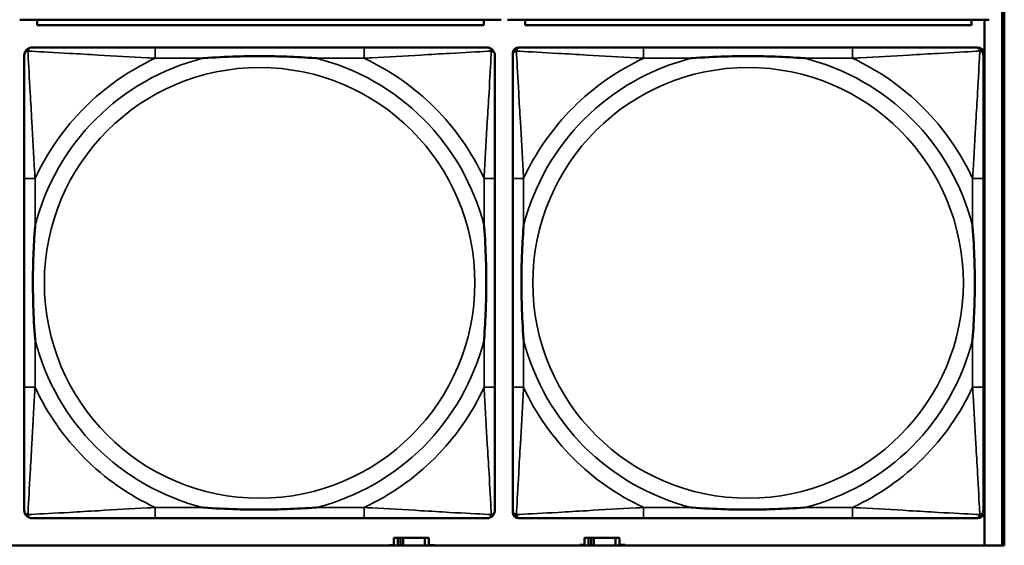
# Model space of a CAD drawing. Header units: inches. Extents: x 1.9 to 64.4, y 1.6 to 69.2.
# Tile 192 of 256: x 43.737 to 45.17, y 50.862 to 51.626. Entities that reach past the tile are written whole.
import ezdxf

# ---------------------------------------------------------------- set-up
doc = ezdxf.new("R2010")
doc.units = ezdxf.units.IN
doc.header["$MEASUREMENT"] = 0
doc.layers.add('Visible (ANSI)', color=7, linetype='Continuous', lineweight=50)
doc.layers.add('Visible Narrow (ANSI)', color=7, linetype='Continuous', lineweight=35)

msp = doc.modelspace()

# ---------------------------------------------------------------- linework, layer by layer
at = {"layer": 'Visible (ANSI)'}
for p, q in [((45.1671, 53.0663), (45.1671, 50.8616)), ((45.17, 53.0663), (45.17, 50.8616)), ((43.7369, 51.6264), (44.4379, 51.6264)), ((43.7624, 51.6264), (43.7624, 51.6184)), ((44.4124, 51.6184), (44.4124, 51.6264)), ((44.4469, 51.6264), (45.1479, 51.6264)), ((44.4724, 51.6264), (44.4724, 51.6184)), ((45.1224, 51.6184), (45.1224, 51.6264)), ((45.1414, 51.6264), (45.1414, 50.8616)), ((44.4124, 51.6184), (43.7624, 51.6184)), ((45.1224, 51.6184), (44.4724, 51.6184)), ((44.2381, 51.586), (43.9341, 51.586)), ((44.4546, 50.9089), (44.4546, 51.5781)), ((44.4625, 51.586), (44.4664, 51.586)), ((44.9491, 51.586), (44.6451, 51.586)), ((45.1278, 51.586), (45.1317, 51.586)), ((45.1396, 51.5781), (45.1396, 51.5742)), ((43.7436, 51.3955), (43.7436, 51.0915)), ((44.4286, 51.0915), (44.4286, 51.3955)), ((44.4546, 51.3955), (44.4546, 51.0915)), ((45.1396, 51.0915), (45.1396, 51.3955)), ((45.1396, 50.9128), (45.1396, 50.9089)), ((43.9341, 50.901), (44.2381, 50.901)), ((45.1317, 50.901), (44.4625, 50.901)), ((44.6451, 50.901), (44.9491, 50.901)), ((45.17, 50.8616), (22.395, 50.8616)), ((44.2749, 50.8616), (44.2749, 50.862)), ((44.2749, 50.862), (44.2814, 50.862)), ((44.2872, 50.8725), (44.2814, 50.8725)), ((44.2814, 50.8725), (44.2814, 50.8616)), ((44.2872, 50.8725), (44.2912, 50.8725)), ((44.2872, 50.8616), (44.2872, 50.8725)), ((44.2912, 50.8616), (44.2912, 50.8725)), ((44.2912, 50.8725), (44.2953, 50.8725)), ((44.2953, 50.8725), (44.2953, 50.8616)), ((44.2953, 50.8725), (44.3265, 50.8725)), ((44.3265, 50.8725), (44.3265, 50.8616)), ((44.3324, 50.8725), (44.3265, 50.8725)), ((44.3324, 50.8616), (44.3324, 50.8725)), ((44.3324, 50.862), (44.3405, 50.862)), ((44.3405, 50.862), (44.3405, 50.8616)), ((44.5524, 50.8616), (44.5524, 50.8621)), ((44.5524, 50.8621), (44.5589, 50.8621)), ((44.5647, 50.8726), (44.5589, 50.8726)), ((44.5589, 50.8726), (44.5589, 50.8616)), ((44.5647, 50.8726), (44.5687, 50.8726)), ((44.5647, 50.8616), (44.5647, 50.8726)), ((44.5687, 50.8616), (44.5687, 50.8726)), ((44.5687, 50.8726), (44.5728, 50.8726)), ((44.5728, 50.8726), (44.5728, 50.8616)), ((44.5728, 50.8726), (44.604, 50.8726)), ((44.604, 50.8726), (44.604, 50.8616)), ((44.6099, 50.8726), (44.604, 50.8726)), ((44.6099, 50.8616), (44.6099, 50.8726)), ((44.6099, 50.8621), (44.618, 50.8621)), ((44.618, 50.8621), (44.618, 50.8616))]:
    msp.add_line(p, q, dxfattribs=at)
for centre, radius, start, end in [((43.7554, 51.5742), 0.0118, 90, 180), ((44.4168, 51.5742), 0.0118, 0, 90), ((44.4625, 51.5781), 0.00787, 90, 180), ((44.4664, 51.5742), 0.0118, 90, 180), ((45.1278, 51.5742), 0.0118, 0, 90), ((45.1317, 51.5781), 0.00787, 0, 90), ((43.7554, 50.9128), 0.0118, 180, 270), ((44.4168, 50.9128), 0.0118, 270, 360), ((44.4664, 50.9128), 0.0118, 180, 270), ((44.4625, 50.9089), 0.00787, 180, 270), ((45.1278, 50.9128), 0.0118, 270, 360), ((45.1317, 50.9089), 0.00787, 270, 0)]:
    msp.add_arc(centre, radius, start, end, dxfattribs=at)
for points, knots in [([(43.9341, 51.586), (43.9306, 51.586), (43.927, 51.586), (43.9234, 51.586), (43.8902, 51.586), (43.8565, 51.586), (43.8256, 51.586), (43.7987, 51.586), (43.7731, 51.586), (43.7597, 51.586), (43.7581, 51.586), (43.7566, 51.586), (43.7554, 51.586)], [0, 0, 0, 0, 0.0272471, 0.0272471, 0.0272471, 0.2790553, 0.2790553, 0.2790553, 0.4988354, 0.4988354, 0.4988354, 0.5252205, 0.5252205, 0.5252205, 0.5252205]), ([(44.4168, 51.586), (44.4019, 51.586), (44.3603, 51.586), (44.3197, 51.586), (44.2931, 51.586), (44.2653, 51.586), (44.2381, 51.586)], [-0.5252205, -0.5252205, -0.5252205, -0.5252205, -0.20743, -0.20743, -0.20743, 0, 0, 0, 0]), ([(44.6451, 51.586), (44.6416, 51.586), (44.638, 51.586), (44.6344, 51.586), (44.6012, 51.586), (44.5675, 51.586), (44.5366, 51.586), (44.5097, 51.586), (44.4841, 51.586), (44.4707, 51.586), (44.4691, 51.586), (44.4676, 51.586), (44.4664, 51.586)], [0, 0, 0, 0, 0.0272471, 0.0272471, 0.0272471, 0.2790553, 0.2790553, 0.2790553, 0.4988354, 0.4988354, 0.4988354, 0.5252205, 0.5252205, 0.5252205, 0.5252205]), ([(45.1278, 51.586), (45.1129, 51.586), (45.0713, 51.586), (45.0307, 51.586), (45.0041, 51.586), (44.9763, 51.586), (44.9491, 51.586)], [-0.5252205, -0.5252205, -0.5252205, -0.5252205, -0.20743, -0.20743, -0.20743, 0, 0, 0, 0]), ([(43.7436, 51.5742), (43.7436, 51.5593), (43.7436, 51.5177), (43.7436, 51.4771), (43.7436, 51.4505), (43.7436, 51.4227), (43.7436, 51.3955)], [-0.5252205, -0.5252205, -0.5252205, -0.5252205, -0.20743, -0.20743, -0.20743, 0, 0, 0, 0]), ([(44.0034, 51.5703), (44.0038, 51.5703), (44.0042, 51.5703), (44.0207, 51.5716), (44.0368, 51.5724), (44.0598, 51.5731), (44.0665, 51.5733), (44.0756, 51.5734), (44.0781, 51.5734), (44.0822, 51.5734), (44.0838, 51.5734), (44.0869, 51.5734), (44.0884, 51.5734), (44.092, 51.5734), (44.0941, 51.5734), (44.1002, 51.5734), (44.1044, 51.5733), (44.1141, 51.5731), (44.1197, 51.5729), (44.1395, 51.5722), (44.1535, 51.5714), (44.168, 51.5703), (44.1684, 51.5703), (44.1689, 51.5703)], [-0.416114, -0.416114, -0.416114, -0.416114, -0.4127691, -0.4127691, -0.2896446, -0.2896446, -0.2388934, -0.2388934, -0.2201881, -0.2201881, -0.2080204, -0.2080204, -0.196499, -0.196499, -0.1809939, -0.1809939, -0.149741, -0.149741, -0.1073162, -0.1073162, 0, 0, 0.0033356, 0.0033356, 0.0033356, 0.0033356]), ([(44.4286, 51.3955), (44.4286, 51.399), (44.4286, 51.4026), (44.4286, 51.4062), (44.4286, 51.4394), (44.4286, 51.4731), (44.4286, 51.504), (44.4286, 51.5309), (44.4286, 51.5565), (44.4286, 51.5699), (44.4286, 51.5715), (44.4286, 51.573), (44.4286, 51.5742)], [0, 0, 0, 0, 0.0272471, 0.0272471, 0.0272471, 0.2790553, 0.2790553, 0.2790553, 0.4988354, 0.4988354, 0.4988354, 0.5252205, 0.5252205, 0.5252205, 0.5252205]), ([(44.4546, 51.5742), (44.4546, 51.5593), (44.4546, 51.5177), (44.4546, 51.4771), (44.4546, 51.4505), (44.4546, 51.4227), (44.4546, 51.3955)], [-0.5252205, -0.5252205, -0.5252205, -0.5252205, -0.20743, -0.20743, -0.20743, 0, 0, 0, 0]), ([(44.7144, 51.5703), (44.7148, 51.5703), (44.7152, 51.5703), (44.7317, 51.5716), (44.7478, 51.5724), (44.7708, 51.5731), (44.7775, 51.5733), (44.7866, 51.5734), (44.7891, 51.5734), (44.7932, 51.5734), (44.7948, 51.5734), (44.7979, 51.5734), (44.7994, 51.5734), (44.803, 51.5734), (44.8051, 51.5734), (44.8112, 51.5734), (44.8154, 51.5733), (44.8251, 51.5731), (44.8307, 51.5729), (44.8505, 51.5722), (44.8645, 51.5714), (44.879, 51.5703), (44.8794, 51.5703), (44.8799, 51.5703)], [-0.416114, -0.416114, -0.416114, -0.416114, -0.4127691, -0.4127691, -0.2896446, -0.2896446, -0.2388934, -0.2388934, -0.2201881, -0.2201881, -0.2080204, -0.2080204, -0.196499, -0.196499, -0.1809939, -0.1809939, -0.149741, -0.149741, -0.1073162, -0.1073162, 0, 0, 0.0033356, 0.0033356, 0.0033356, 0.0033356]), ([(45.1396, 51.3955), (45.1396, 51.399), (45.1396, 51.4026), (45.1396, 51.4062), (45.1396, 51.4394), (45.1396, 51.4731), (45.1396, 51.504), (45.1396, 51.5309), (45.1396, 51.5565), (45.1396, 51.5699), (45.1396, 51.5715), (45.1396, 51.573), (45.1396, 51.5742)], [0, 0, 0, 0, 0.0272471, 0.0272471, 0.0272471, 0.2790553, 0.2790553, 0.2790553, 0.4988354, 0.4988354, 0.4988354, 0.5252205, 0.5252205, 0.5252205, 0.5252205]), ([(43.7593, 51.1608), (43.7593, 51.1612), (43.7593, 51.1616), (43.758, 51.1781), (43.7572, 51.1942), (43.7565, 51.2171), (43.7563, 51.2238), (43.7562, 51.233), (43.7562, 51.2355), (43.7562, 51.2396), (43.7562, 51.2412), (43.7562, 51.2443), (43.7562, 51.2458), (43.7562, 51.2494), (43.7562, 51.2515), (43.7562, 51.2576), (43.7563, 51.2618), (43.7565, 51.2715), (43.7567, 51.2771), (43.7574, 51.2969), (43.7582, 51.3109), (43.7593, 51.3254), (43.7593, 51.3258), (43.7593, 51.3262)], [-0.416114, -0.416114, -0.416114, -0.416114, -0.4127691, -0.4127691, -0.2896446, -0.2896446, -0.2388934, -0.2388934, -0.2201881, -0.2201881, -0.2080204, -0.2080204, -0.196499, -0.196499, -0.1809939, -0.1809939, -0.149741, -0.149741, -0.1073162, -0.1073162, 0, 0, 0.0033356, 0.0033356, 0.0033356, 0.0033356]), ([(44.4129, 51.3262), (44.4129, 51.3258), (44.4129, 51.3254), (44.4142, 51.3089), (44.415, 51.2928), (44.4158, 51.2699), (44.4159, 51.2632), (44.416, 51.254), (44.416, 51.2515), (44.416, 51.2474), (44.4161, 51.2458), (44.4161, 51.2427), (44.4161, 51.2412), (44.416, 51.2376), (44.416, 51.2356), (44.416, 51.2294), (44.4159, 51.2252), (44.4157, 51.2155), (44.4155, 51.2099), (44.4148, 51.1902), (44.414, 51.1761), (44.4129, 51.1616), (44.4129, 51.1612), (44.4129, 51.1608)], [-0.416114, -0.416114, -0.416114, -0.416114, -0.4127691, -0.4127691, -0.2896446, -0.2896446, -0.2388934, -0.2388934, -0.2201881, -0.2201881, -0.2080204, -0.2080204, -0.196499, -0.196499, -0.1809939, -0.1809939, -0.149741, -0.149741, -0.1073162, -0.1073162, 0, 0, 0.0033356, 0.0033356, 0.0033356, 0.0033356]), ([(44.4703, 51.1608), (44.4703, 51.1612), (44.4703, 51.1616), (44.469, 51.1781), (44.4682, 51.1942), (44.4675, 51.2171), (44.4673, 51.2238), (44.4672, 51.233), (44.4672, 51.2355), (44.4672, 51.2396), (44.4672, 51.2412), (44.4672, 51.2443), (44.4672, 51.2458), (44.4672, 51.2494), (44.4672, 51.2515), (44.4672, 51.2576), (44.4673, 51.2618), (44.4675, 51.2715), (44.4677, 51.2771), (44.4684, 51.2969), (44.4692, 51.3109), (44.4703, 51.3254), (44.4703, 51.3258), (44.4703, 51.3262)], [-0.416114, -0.416114, -0.416114, -0.416114, -0.4127691, -0.4127691, -0.2896446, -0.2896446, -0.2388934, -0.2388934, -0.2201881, -0.2201881, -0.2080204, -0.2080204, -0.196499, -0.196499, -0.1809939, -0.1809939, -0.149741, -0.149741, -0.1073162, -0.1073162, 0, 0, 0.0033356, 0.0033356, 0.0033356, 0.0033356]), ([(45.1239, 51.3262), (45.1239, 51.3258), (45.1239, 51.3254), (45.1252, 51.3089), (45.126, 51.2928), (45.1268, 51.2699), (45.1269, 51.2632), (45.127, 51.254), (45.127, 51.2515), (45.127, 51.2474), (45.1271, 51.2458), (45.1271, 51.2427), (45.1271, 51.2412), (45.127, 51.2376), (45.127, 51.2356), (45.127, 51.2294), (45.1269, 51.2252), (45.1267, 51.2155), (45.1265, 51.2099), (45.1258, 51.1902), (45.125, 51.1761), (45.1239, 51.1616), (45.1239, 51.1612), (45.1239, 51.1608)], [-0.416114, -0.416114, -0.416114, -0.416114, -0.4127691, -0.4127691, -0.2896446, -0.2896446, -0.2388934, -0.2388934, -0.2201881, -0.2201881, -0.2080204, -0.2080204, -0.196499, -0.196499, -0.1809939, -0.1809939, -0.149741, -0.149741, -0.1073162, -0.1073162, 0, 0, 0.0033356, 0.0033356, 0.0033356, 0.0033356]), ([(43.7436, 51.0915), (43.7436, 51.0643), (43.7436, 51.0365), (43.7436, 51.0099), (43.7436, 50.9693), (43.7436, 50.9277), (43.7436, 50.9128)], [3.9382945, 3.9382945, 3.9382945, 3.9382945, 4.1457245, 4.1457245, 4.1457245, 4.463515, 4.463515, 4.463515, 4.463515]), ([(44.4286, 50.9128), (44.4286, 50.9277), (44.4286, 50.9693), (44.4286, 51.0099), (44.4286, 51.0365), (44.4286, 51.0643), (44.4286, 51.0915)], [-0.5252205, -0.5252205, -0.5252205, -0.5252205, -0.20743, -0.20743, -0.20743, 0, 0, 0, 0]), ([(44.4546, 51.0915), (44.4546, 51.0643), (44.4546, 51.0365), (44.4546, 51.0099), (44.4546, 50.9693), (44.4546, 50.9277), (44.4546, 50.9128)], [3.9382945, 3.9382945, 3.9382945, 3.9382945, 4.1457245, 4.1457245, 4.1457245, 4.463515, 4.463515, 4.463515, 4.463515]), ([(45.1396, 50.9128), (45.1396, 50.9277), (45.1396, 50.9693), (45.1396, 51.0099), (45.1396, 51.0365), (45.1396, 51.0643), (45.1396, 51.0915)], [-0.5252205, -0.5252205, -0.5252205, -0.5252205, -0.20743, -0.20743, -0.20743, 0, 0, 0, 0]), ([(44.1689, 50.9167), (44.1684, 50.9167), (44.168, 50.9167), (44.1535, 50.9156), (44.1395, 50.9148), (44.1197, 50.9141), (44.1141, 50.9139), (44.1044, 50.9137), (44.1002, 50.9136), (44.0941, 50.9136), (44.092, 50.9136), (44.0884, 50.9136), (44.0869, 50.9136), (44.0838, 50.9136), (44.0822, 50.9136), (44.0781, 50.9136), (44.0756, 50.9136), (44.0665, 50.9137), (44.0598, 50.9139), (44.0368, 50.9146), (44.0207, 50.9154), (44.0042, 50.9167), (44.0038, 50.9167), (44.0034, 50.9167)], [-0.4149464, -0.4149464, -0.4149464, -0.4149464, -0.41162, -0.41162, -0.3046026, -0.3046026, -0.2622958, -0.2622958, -0.23113, -0.23113, -0.215668, -0.215668, -0.2041787, -0.2041787, -0.1920448, -0.1920448, -0.1733916, -0.1733916, -0.1227817, -0.1227817, 0, 0, 0.0033356, 0.0033356, 0.0033356, 0.0033356]), ([(44.8799, 50.9167), (44.8794, 50.9167), (44.879, 50.9167), (44.8645, 50.9156), (44.8505, 50.9148), (44.8307, 50.9141), (44.8251, 50.9139), (44.8154, 50.9137), (44.8112, 50.9136), (44.8051, 50.9136), (44.803, 50.9136), (44.7994, 50.9136), (44.7979, 50.9136), (44.7948, 50.9136), (44.7932, 50.9136), (44.7891, 50.9136), (44.7866, 50.9136), (44.7775, 50.9137), (44.7708, 50.9139), (44.7478, 50.9146), (44.7317, 50.9154), (44.7152, 50.9167), (44.7148, 50.9167), (44.7144, 50.9167)], [-0.4149464, -0.4149464, -0.4149464, -0.4149464, -0.41162, -0.41162, -0.3046026, -0.3046026, -0.2622958, -0.2622958, -0.23113, -0.23113, -0.215668, -0.215668, -0.2041787, -0.2041787, -0.1920448, -0.1920448, -0.1733916, -0.1733916, -0.1227817, -0.1227817, 0, 0, 0.0033356, 0.0033356, 0.0033356, 0.0033356]), ([(43.7554, 50.901), (43.7703, 50.901), (43.8119, 50.901), (43.8525, 50.901), (43.8791, 50.901), (43.9069, 50.901), (43.9341, 50.901)], [-0.5252205, -0.5252205, -0.5252205, -0.5252205, -0.20743, -0.20743, -0.20743, 0, 0, 0, 0]), ([(44.2381, 50.901), (44.2653, 50.901), (44.2931, 50.901), (44.3197, 50.901), (44.3603, 50.901), (44.4019, 50.901), (44.4168, 50.901)], [3.9382945, 3.9382945, 3.9382945, 3.9382945, 4.1457245, 4.1457245, 4.1457245, 4.463515, 4.463515, 4.463515, 4.463515]), ([(44.4664, 50.901), (44.4813, 50.901), (44.5229, 50.901), (44.5635, 50.901), (44.5901, 50.901), (44.6179, 50.901), (44.6451, 50.901)], [-0.5252205, -0.5252205, -0.5252205, -0.5252205, -0.20743, -0.20743, -0.20743, 0, 0, 0, 0]), ([(44.9491, 50.901), (44.9763, 50.901), (45.0041, 50.901), (45.0307, 50.901), (45.0713, 50.901), (45.1129, 50.901), (45.1278, 50.901)], [3.9382945, 3.9382945, 3.9382945, 3.9382945, 4.1457245, 4.1457245, 4.1457245, 4.463515, 4.463515, 4.463515, 4.463515])]:
    msp.add_open_spline(points, degree=3, knots=knots, dxfattribs=at)
at = {"layer": 'Visible Narrow (ANSI)'}
for p, q in [((43.9341, 51.586), (43.9341, 51.5703)), ((44.2381, 51.586), (44.2381, 51.5703)), ((44.6451, 51.586), (44.6451, 51.5703)), ((44.9491, 51.586), (44.9491, 51.5703)), ((43.9341, 51.5703), (44.0034, 51.5703)), ((44.1689, 51.5703), (44.2381, 51.5703)), ((44.6451, 51.5703), (44.7144, 51.5703)), ((44.8799, 51.5703), (44.9491, 51.5703)), ((43.7593, 51.3955), (43.7436, 51.3955)), ((43.7593, 51.3262), (43.7593, 51.3955)), ((44.4286, 51.3955), (44.4129, 51.3955)), ((44.4129, 51.3955), (44.4129, 51.3262)), ((44.4703, 51.3955), (44.4546, 51.3955)), ((44.4703, 51.3262), (44.4703, 51.3955)), ((45.1396, 51.3955), (45.1239, 51.3955)), ((45.1239, 51.3955), (45.1239, 51.3262)), ((43.7593, 51.0915), (43.7593, 51.1608)), ((44.4129, 51.1608), (44.4129, 51.0915)), ((44.4703, 51.0915), (44.4703, 51.1608)), ((45.1239, 51.1608), (45.1239, 51.0915)), ((43.7593, 51.0915), (43.7436, 51.0915)), ((44.4286, 51.0915), (44.4129, 51.0915)), ((44.4703, 51.0915), (44.4546, 51.0915)), ((45.1396, 51.0915), (45.1239, 51.0915)), ((43.9341, 50.9167), (43.9341, 50.901)), ((44.0034, 50.9167), (43.9341, 50.9167)), ((44.2381, 50.9167), (44.1689, 50.9167)), ((44.2381, 50.9167), (44.2381, 50.901)), ((44.6451, 50.9167), (44.6451, 50.901)), ((44.7144, 50.9167), (44.6451, 50.9167)), ((44.9491, 50.9167), (44.8799, 50.9167)), ((44.9491, 50.9167), (44.9491, 50.901))]:
    msp.add_line(p, q, dxfattribs=at)
for centre in [(44.0861, 51.2435), (44.7971, 51.2435)]:
    msp.add_circle(centre, 0.3133, dxfattribs=at)
for centre, radius, start, end in [((44.0861, 51.2435), 0.3371, 104.2103, 165.7897), ((44.0861, 51.2435), 0.3604, 114.9407, 155.0593), ((44.0861, 51.2435), 0.3371, 14.2103, 75.7897), ((44.0861, 51.2435), 0.3604, 24.9407, 65.0593), ((44.7971, 51.2435), 0.3371, 104.2103, 165.7897), ((44.7971, 51.2435), 0.3604, 114.9407, 155.0593), ((44.7971, 51.2435), 0.3371, 14.2103, 75.7897), ((44.7971, 51.2435), 0.3604, 24.9407, 65.0593), ((44.0861, 51.2435), 0.3371, 194.2103, 255.7897), ((44.0861, 51.2435), 0.3371, 284.2103, 345.7897), ((44.7971, 51.2435), 0.3371, 194.2103, 255.7897), ((44.7971, 51.2435), 0.3371, 284.2103, 345.7897), ((44.0861, 51.2435), 0.3604, 204.9407, 245.0593), ((44.0861, 51.2435), 0.3604, 294.9407, 335.0593), ((44.7971, 51.2435), 0.3604, 204.9407, 245.0593), ((44.7971, 51.2435), 0.3604, 294.9407, 335.0593)]:
    msp.add_arc(centre, radius, start, end, dxfattribs=at)
for points, knots in [([(43.7436, 51.5742), (43.7436, 51.5748), (43.7437, 51.5754), (43.7439, 51.5764), (43.7441, 51.5768), (43.7444, 51.5775), (43.7445, 51.5777), (43.7448, 51.5781), (43.7449, 51.5782), (43.7452, 51.5786), (43.7455, 51.5789), (43.7462, 51.5795), (43.7467, 51.5798), (43.7478, 51.5803), (43.7483, 51.5806), (43.7489, 51.5807)], [-0.02627331, -0.02627331, -0.02627331, -0.02627331, -0.02158775, -0.02158775, -0.01736415, -0.01736415, -0.0147244, -0.0147244, -0.01307456, -0.01307456, -0.00977487, -0.00977487, -0.00449537, -0.00449537, 0.00012419, 0.00012419, 0.00012419, 0.00012419]), ([(43.7489, 51.5807), (43.7491, 51.5813), (43.7493, 51.5819), (43.7498, 51.5829), (43.7501, 51.5834), (43.7507, 51.5841), (43.751, 51.5844), (43.7514, 51.5847), (43.7515, 51.5848), (43.7519, 51.5851), (43.7522, 51.5852), (43.7528, 51.5855), (43.7532, 51.5857), (43.7542, 51.5859), (43.7548, 51.586), (43.7554, 51.586)], [-0.00012419, -0.00012419, -0.00012419, -0.00012419, 0.00449537, 0.00449537, 0.00977487, 0.00977487, 0.01307456, 0.01307456, 0.0147244, 0.0147244, 0.01736415, 0.01736415, 0.02158775, 0.02158775, 0.02627331, 0.02627331, 0.02627331, 0.02627331]), ([(43.7593, 51.3955), (43.7591, 51.3992), (43.7589, 51.403), (43.7574, 51.4303), (43.756, 51.4545), (43.7538, 51.4924), (43.753, 51.5064), (43.751, 51.5416), (43.7499, 51.5618), (43.7491, 51.5772), (43.749, 51.579), (43.7489, 51.5807)], [0, 0, 0, 0, 0.0278591, 0.0278591, 0.201273, 0.201273, 0.3066357, 0.3066357, 0.475216, 0.475216, 0.5007189, 0.5007189, 0.5007189, 0.5007189]), ([(43.7489, 51.5807), (43.7506, 51.5806), (43.7524, 51.5805), (43.7678, 51.5797), (43.788, 51.5787), (43.8232, 51.5767), (43.8372, 51.5758), (43.8751, 51.5736), (43.8993, 51.5722), (43.9266, 51.5707), (43.9304, 51.5705), (43.9341, 51.5703)], [-0.5007189, -0.5007189, -0.5007189, -0.5007189, -0.475216, -0.475216, -0.3066357, -0.3066357, -0.201273, -0.201273, -0.0278591, -0.0278591, 0, 0, 0, 0]), ([(44.2381, 51.5703), (44.2418, 51.5705), (44.2456, 51.5707), (44.2729, 51.5722), (44.2971, 51.5736), (44.335, 51.5758), (44.349, 51.5767), (44.3843, 51.5787), (44.4044, 51.5797), (44.4198, 51.5805), (44.4216, 51.5806), (44.4233, 51.5807)], [0, 0, 0, 0, 0.0278591, 0.0278591, 0.201273, 0.201273, 0.3066357, 0.3066357, 0.475216, 0.475216, 0.5007189, 0.5007189, 0.5007189, 0.5007189]), ([(44.4233, 51.5807), (44.4233, 51.579), (44.4232, 51.5772), (44.4223, 51.5618), (44.4213, 51.5416), (44.4193, 51.5064), (44.4184, 51.4924), (44.4162, 51.4545), (44.4148, 51.4303), (44.4133, 51.403), (44.4131, 51.3992), (44.4129, 51.3955)], [-0.5007189, -0.5007189, -0.5007189, -0.5007189, -0.475216, -0.475216, -0.3066357, -0.3066357, -0.201273, -0.201273, -0.0278591, -0.0278591, 0, 0, 0, 0]), ([(44.4168, 51.586), (44.4174, 51.586), (44.418, 51.5859), (44.419, 51.5857), (44.4194, 51.5855), (44.4201, 51.5852), (44.4203, 51.5851), (44.4207, 51.5848), (44.4208, 51.5847), (44.4212, 51.5844), (44.4215, 51.5841), (44.4221, 51.5834), (44.4224, 51.5829), (44.4229, 51.5819), (44.4232, 51.5813), (44.4233, 51.5807)], [-0.02627331, -0.02627331, -0.02627331, -0.02627331, -0.02158775, -0.02158775, -0.01736415, -0.01736415, -0.0147244, -0.0147244, -0.01307456, -0.01307456, -0.00977487, -0.00977487, -0.00449537, -0.00449537, 0.00012419, 0.00012419, 0.00012419, 0.00012419]), ([(44.4233, 51.5807), (44.4239, 51.5806), (44.4245, 51.5803), (44.4255, 51.5798), (44.426, 51.5795), (44.4267, 51.5789), (44.427, 51.5786), (44.4273, 51.5782), (44.4274, 51.5781), (44.4277, 51.5777), (44.4278, 51.5775), (44.4281, 51.5768), (44.4283, 51.5764), (44.4286, 51.5754), (44.4286, 51.5748), (44.4286, 51.5742)], [-0.00012419, -0.00012419, -0.00012419, -0.00012419, 0.00449537, 0.00449537, 0.00977487, 0.00977487, 0.01307456, 0.01307456, 0.0147244, 0.0147244, 0.01736415, 0.01736415, 0.02158775, 0.02158775, 0.02627331, 0.02627331, 0.02627331, 0.02627331]), ([(44.4546, 51.5742), (44.4546, 51.5748), (44.4547, 51.5754), (44.4549, 51.5764), (44.4551, 51.5768), (44.4554, 51.5775), (44.4555, 51.5777), (44.4558, 51.5781), (44.4559, 51.5782), (44.4562, 51.5786), (44.4565, 51.5789), (44.4572, 51.5795), (44.4577, 51.5798), (44.4588, 51.5803), (44.4593, 51.5806), (44.4599, 51.5807)], [-0.02627331, -0.02627331, -0.02627331, -0.02627331, -0.02158775, -0.02158775, -0.01736415, -0.01736415, -0.0147244, -0.0147244, -0.01307456, -0.01307456, -0.00977487, -0.00977487, -0.00449537, -0.00449537, 0.00012419, 0.00012419, 0.00012419, 0.00012419]), ([(44.4599, 51.5807), (44.4601, 51.5813), (44.4603, 51.5819), (44.4608, 51.5829), (44.4611, 51.5834), (44.4617, 51.5841), (44.462, 51.5844), (44.4624, 51.5847), (44.4625, 51.5848), (44.4629, 51.5851), (44.4632, 51.5852), (44.4638, 51.5855), (44.4642, 51.5857), (44.4652, 51.5859), (44.4658, 51.586), (44.4664, 51.586)], [-0.00012419, -0.00012419, -0.00012419, -0.00012419, 0.00449537, 0.00449537, 0.00977487, 0.00977487, 0.01307456, 0.01307456, 0.0147244, 0.0147244, 0.01736415, 0.01736415, 0.02158775, 0.02158775, 0.02627331, 0.02627331, 0.02627331, 0.02627331]), ([(44.4703, 51.3955), (44.4701, 51.3992), (44.4699, 51.403), (44.4684, 51.4303), (44.467, 51.4545), (44.4648, 51.4924), (44.464, 51.5064), (44.462, 51.5416), (44.4609, 51.5618), (44.4601, 51.5772), (44.46, 51.579), (44.4599, 51.5807)], [0, 0, 0, 0, 0.0278591, 0.0278591, 0.201273, 0.201273, 0.3066357, 0.3066357, 0.475216, 0.475216, 0.5007189, 0.5007189, 0.5007189, 0.5007189]), ([(44.4599, 51.5807), (44.4616, 51.5806), (44.4634, 51.5805), (44.4788, 51.5797), (44.499, 51.5787), (44.5342, 51.5767), (44.5482, 51.5758), (44.5861, 51.5736), (44.6103, 51.5722), (44.6376, 51.5707), (44.6414, 51.5705), (44.6451, 51.5703)], [-0.5007189, -0.5007189, -0.5007189, -0.5007189, -0.475216, -0.475216, -0.3066357, -0.3066357, -0.201273, -0.201273, -0.0278591, -0.0278591, 0, 0, 0, 0]), ([(44.9491, 51.5703), (44.9528, 51.5705), (44.9566, 51.5707), (44.9839, 51.5722), (45.0081, 51.5736), (45.046, 51.5758), (45.06, 51.5767), (45.0953, 51.5787), (45.1154, 51.5797), (45.1308, 51.5805), (45.1326, 51.5806), (45.1343, 51.5807)], [0, 0, 0, 0, 0.0278591, 0.0278591, 0.201273, 0.201273, 0.3066357, 0.3066357, 0.475216, 0.475216, 0.5007189, 0.5007189, 0.5007189, 0.5007189]), ([(45.1343, 51.5807), (45.1343, 51.579), (45.1342, 51.5772), (45.1333, 51.5618), (45.1323, 51.5416), (45.1303, 51.5064), (45.1294, 51.4924), (45.1272, 51.4545), (45.1258, 51.4303), (45.1243, 51.403), (45.1241, 51.3992), (45.1239, 51.3955)], [-0.5007189, -0.5007189, -0.5007189, -0.5007189, -0.475216, -0.475216, -0.3066357, -0.3066357, -0.201273, -0.201273, -0.0278591, -0.0278591, 0, 0, 0, 0]), ([(45.1278, 51.586), (45.1284, 51.586), (45.129, 51.5859), (45.13, 51.5857), (45.1304, 51.5855), (45.1311, 51.5852), (45.1313, 51.5851), (45.1317, 51.5848), (45.1318, 51.5847), (45.1322, 51.5844), (45.1325, 51.5841), (45.1331, 51.5834), (45.1334, 51.5829), (45.1339, 51.5819), (45.1342, 51.5813), (45.1343, 51.5807)], [-0.02627331, -0.02627331, -0.02627331, -0.02627331, -0.02158775, -0.02158775, -0.01736415, -0.01736415, -0.0147244, -0.0147244, -0.01307456, -0.01307456, -0.00977487, -0.00977487, -0.00449537, -0.00449537, 0.00012419, 0.00012419, 0.00012419, 0.00012419]), ([(45.1343, 51.5807), (45.1349, 51.5806), (45.1355, 51.5803), (45.1365, 51.5798), (45.137, 51.5795), (45.1377, 51.5789), (45.138, 51.5786), (45.1383, 51.5782), (45.1384, 51.5781), (45.1387, 51.5777), (45.1388, 51.5775), (45.1391, 51.5768), (45.1393, 51.5764), (45.1396, 51.5754), (45.1396, 51.5748), (45.1396, 51.5742)], [-0.00012419, -0.00012419, -0.00012419, -0.00012419, 0.00449537, 0.00449537, 0.00977487, 0.00977487, 0.01307456, 0.01307456, 0.0147244, 0.0147244, 0.01736415, 0.01736415, 0.02158775, 0.02158775, 0.02627331, 0.02627331, 0.02627331, 0.02627331]), ([(43.7489, 50.9063), (43.749, 50.908), (43.7491, 50.9098), (43.7499, 50.9252), (43.751, 50.9454), (43.753, 50.9806), (43.7538, 50.9946), (43.756, 51.0325), (43.7574, 51.0567), (43.7589, 51.084), (43.7591, 51.0878), (43.7593, 51.0915)], [-4.4390134, -4.4390134, -4.4390134, -4.4390134, -4.4135105, -4.4135105, -4.2449302, -4.2449302, -4.1395675, -4.1395675, -3.9661536, -3.9661536, -3.9382945, -3.9382945, -3.9382945, -3.9382945]), ([(44.4129, 51.0915), (44.4131, 51.0878), (44.4133, 51.084), (44.4148, 51.0567), (44.4162, 51.0325), (44.4184, 50.9946), (44.4193, 50.9806), (44.4213, 50.9454), (44.4223, 50.9252), (44.4232, 50.9098), (44.4233, 50.908), (44.4233, 50.9063)], [0, 0, 0, 0, 0.0278591, 0.0278591, 0.201273, 0.201273, 0.3066357, 0.3066357, 0.475216, 0.475216, 0.5007189, 0.5007189, 0.5007189, 0.5007189]), ([(44.4599, 50.9063), (44.46, 50.908), (44.4601, 50.9098), (44.4609, 50.9252), (44.462, 50.9454), (44.464, 50.9806), (44.4648, 50.9946), (44.467, 51.0325), (44.4684, 51.0567), (44.4699, 51.084), (44.4701, 51.0878), (44.4703, 51.0915)], [-4.4390134, -4.4390134, -4.4390134, -4.4390134, -4.4135105, -4.4135105, -4.2449302, -4.2449302, -4.1395675, -4.1395675, -3.9661536, -3.9661536, -3.9382945, -3.9382945, -3.9382945, -3.9382945]), ([(45.1239, 51.0915), (45.1241, 51.0878), (45.1243, 51.084), (45.1258, 51.0567), (45.1272, 51.0325), (45.1294, 50.9946), (45.1303, 50.9806), (45.1323, 50.9454), (45.1333, 50.9252), (45.1342, 50.9098), (45.1343, 50.908), (45.1343, 50.9063)], [0, 0, 0, 0, 0.0278591, 0.0278591, 0.201273, 0.201273, 0.3066357, 0.3066357, 0.475216, 0.475216, 0.5007189, 0.5007189, 0.5007189, 0.5007189]), ([(43.7489, 50.9063), (43.7483, 50.9064), (43.7478, 50.9067), (43.7467, 50.9072), (43.7462, 50.9075), (43.7455, 50.9081), (43.7452, 50.9084), (43.7449, 50.9088), (43.7448, 50.9089), (43.7445, 50.9093), (43.7444, 50.9095), (43.7441, 50.9102), (43.7439, 50.9106), (43.7437, 50.9116), (43.7436, 50.9122), (43.7436, 50.9128)], [-0.00012419, -0.00012419, -0.00012419, -0.00012419, 0.00449537, 0.00449537, 0.00977487, 0.00977487, 0.01307456, 0.01307456, 0.0147244, 0.0147244, 0.01736415, 0.01736415, 0.02158775, 0.02158775, 0.02627331, 0.02627331, 0.02627331, 0.02627331]), ([(43.9341, 50.9167), (43.9304, 50.9165), (43.9266, 50.9163), (43.8993, 50.9148), (43.8751, 50.9134), (43.8372, 50.9112), (43.8232, 50.9103), (43.788, 50.9084), (43.7678, 50.9073), (43.7524, 50.9065), (43.7506, 50.9064), (43.7489, 50.9063)], [0, 0, 0, 0, 0.0278591, 0.0278591, 0.201273, 0.201273, 0.3066357, 0.3066357, 0.475216, 0.475216, 0.5007189, 0.5007189, 0.5007189, 0.5007189]), ([(43.7554, 50.901), (43.7548, 50.901), (43.7542, 50.9011), (43.7532, 50.9013), (43.7528, 50.9015), (43.7522, 50.9018), (43.7519, 50.9019), (43.7515, 50.9022), (43.7514, 50.9023), (43.751, 50.9026), (43.7507, 50.9029), (43.7501, 50.9036), (43.7498, 50.9041), (43.7493, 50.9051), (43.7491, 50.9057), (43.7489, 50.9063)], [-0.02627331, -0.02627331, -0.02627331, -0.02627331, -0.02158775, -0.02158775, -0.01736415, -0.01736415, -0.0147244, -0.0147244, -0.01307456, -0.01307456, -0.00977487, -0.00977487, -0.00449537, -0.00449537, 0.00012419, 0.00012419, 0.00012419, 0.00012419]), ([(44.4233, 50.9063), (44.4216, 50.9064), (44.4198, 50.9065), (44.4044, 50.9073), (44.3843, 50.9084), (44.349, 50.9103), (44.335, 50.9112), (44.2971, 50.9134), (44.2729, 50.9148), (44.2456, 50.9163), (44.2418, 50.9165), (44.2381, 50.9167)], [-4.4390134, -4.4390134, -4.4390134, -4.4390134, -4.4135105, -4.4135105, -4.2449302, -4.2449302, -4.1395675, -4.1395675, -3.9661536, -3.9661536, -3.9382945, -3.9382945, -3.9382945, -3.9382945]), ([(44.4233, 50.9063), (44.4232, 50.9057), (44.4229, 50.9051), (44.4224, 50.9041), (44.4221, 50.9036), (44.4215, 50.9029), (44.4212, 50.9026), (44.4208, 50.9023), (44.4207, 50.9022), (44.4203, 50.9019), (44.4201, 50.9018), (44.4194, 50.9015), (44.419, 50.9013), (44.418, 50.9011), (44.4174, 50.901), (44.4168, 50.901)], [-0.00012419, -0.00012419, -0.00012419, -0.00012419, 0.00449537, 0.00449537, 0.00977487, 0.00977487, 0.01307456, 0.01307456, 0.0147244, 0.0147244, 0.01736415, 0.01736415, 0.02158775, 0.02158775, 0.02627331, 0.02627331, 0.02627331, 0.02627331]), ([(44.4286, 50.9128), (44.4286, 50.9122), (44.4286, 50.9116), (44.4283, 50.9106), (44.4281, 50.9102), (44.4278, 50.9095), (44.4277, 50.9093), (44.4274, 50.9089), (44.4273, 50.9088), (44.427, 50.9084), (44.4267, 50.9081), (44.426, 50.9075), (44.4255, 50.9072), (44.4245, 50.9067), (44.4239, 50.9064), (44.4233, 50.9063)], [-0.02627331, -0.02627331, -0.02627331, -0.02627331, -0.02158775, -0.02158775, -0.01736415, -0.01736415, -0.0147244, -0.0147244, -0.01307456, -0.01307456, -0.00977487, -0.00977487, -0.00449537, -0.00449537, 0.00012419, 0.00012419, 0.00012419, 0.00012419]), ([(44.4599, 50.9063), (44.4593, 50.9064), (44.4588, 50.9067), (44.4577, 50.9072), (44.4572, 50.9075), (44.4565, 50.9081), (44.4562, 50.9084), (44.4559, 50.9088), (44.4558, 50.9089), (44.4555, 50.9093), (44.4554, 50.9095), (44.4551, 50.9102), (44.4549, 50.9106), (44.4547, 50.9116), (44.4546, 50.9122), (44.4546, 50.9128)], [-0.00012419, -0.00012419, -0.00012419, -0.00012419, 0.00449537, 0.00449537, 0.00977487, 0.00977487, 0.01307456, 0.01307456, 0.0147244, 0.0147244, 0.01736415, 0.01736415, 0.02158775, 0.02158775, 0.02627331, 0.02627331, 0.02627331, 0.02627331]), ([(44.6451, 50.9167), (44.6414, 50.9165), (44.6376, 50.9163), (44.6103, 50.9148), (44.5861, 50.9134), (44.5482, 50.9112), (44.5342, 50.9103), (44.499, 50.9084), (44.4788, 50.9073), (44.4634, 50.9065), (44.4616, 50.9064), (44.4599, 50.9063)], [0, 0, 0, 0, 0.0278591, 0.0278591, 0.201273, 0.201273, 0.3066357, 0.3066357, 0.475216, 0.475216, 0.5007189, 0.5007189, 0.5007189, 0.5007189]), ([(44.4664, 50.901), (44.4658, 50.901), (44.4652, 50.9011), (44.4642, 50.9013), (44.4638, 50.9015), (44.4632, 50.9018), (44.4629, 50.9019), (44.4625, 50.9022), (44.4624, 50.9023), (44.462, 50.9026), (44.4617, 50.9029), (44.4611, 50.9036), (44.4608, 50.9041), (44.4603, 50.9051), (44.4601, 50.9057), (44.4599, 50.9063)], [-0.02627331, -0.02627331, -0.02627331, -0.02627331, -0.02158775, -0.02158775, -0.01736415, -0.01736415, -0.0147244, -0.0147244, -0.01307456, -0.01307456, -0.00977487, -0.00977487, -0.00449537, -0.00449537, 0.00012419, 0.00012419, 0.00012419, 0.00012419]), ([(45.1343, 50.9063), (45.1326, 50.9064), (45.1308, 50.9065), (45.1154, 50.9073), (45.0953, 50.9084), (45.06, 50.9103), (45.046, 50.9112), (45.0081, 50.9134), (44.9839, 50.9148), (44.9566, 50.9163), (44.9528, 50.9165), (44.9491, 50.9167)], [-4.4390134, -4.4390134, -4.4390134, -4.4390134, -4.4135105, -4.4135105, -4.2449302, -4.2449302, -4.1395675, -4.1395675, -3.9661536, -3.9661536, -3.9382945, -3.9382945, -3.9382945, -3.9382945]), ([(45.1343, 50.9063), (45.1342, 50.9057), (45.1339, 50.9051), (45.1334, 50.9041), (45.1331, 50.9036), (45.1325, 50.9029), (45.1322, 50.9026), (45.1318, 50.9023), (45.1317, 50.9022), (45.1313, 50.9019), (45.1311, 50.9018), (45.1304, 50.9015), (45.13, 50.9013), (45.129, 50.9011), (45.1284, 50.901), (45.1278, 50.901)], [-0.00012419, -0.00012419, -0.00012419, -0.00012419, 0.00449537, 0.00449537, 0.00977487, 0.00977487, 0.01307456, 0.01307456, 0.0147244, 0.0147244, 0.01736415, 0.01736415, 0.02158775, 0.02158775, 0.02627331, 0.02627331, 0.02627331, 0.02627331]), ([(45.1396, 50.9128), (45.1396, 50.9122), (45.1396, 50.9116), (45.1393, 50.9106), (45.1391, 50.9102), (45.1388, 50.9095), (45.1387, 50.9093), (45.1384, 50.9089), (45.1383, 50.9088), (45.138, 50.9084), (45.1377, 50.9081), (45.137, 50.9075), (45.1365, 50.9072), (45.1355, 50.9067), (45.1349, 50.9064), (45.1343, 50.9063)], [-0.02627331, -0.02627331, -0.02627331, -0.02627331, -0.02158775, -0.02158775, -0.01736415, -0.01736415, -0.0147244, -0.0147244, -0.01307456, -0.01307456, -0.00977487, -0.00977487, -0.00449537, -0.00449537, 0.00012419, 0.00012419, 0.00012419, 0.00012419])]:
    msp.add_open_spline(points, degree=3, knots=knots, dxfattribs=at)

doc.saveas('drawing.dxf')
